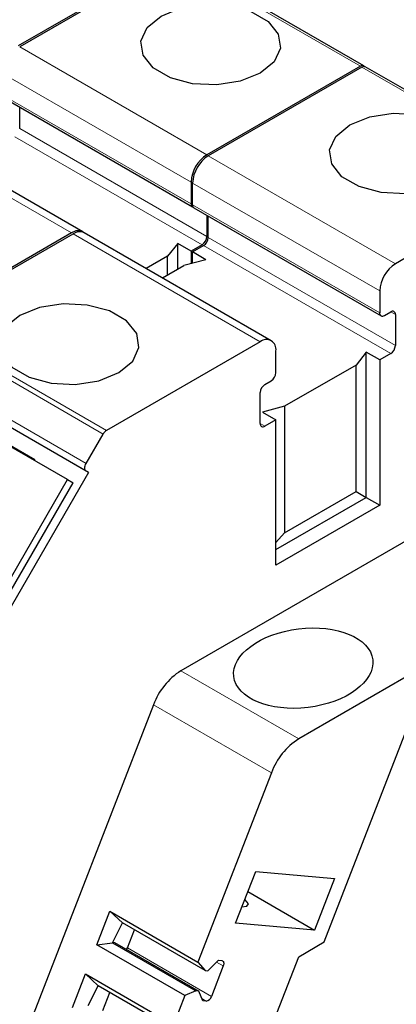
# Model space of a CAD drawing. Header units: millimetres. Extents: x 5 to 418, y 2 to 292.
# Tile 28 of 41: x 276 to 283, y 131 to 149. Entities that reach past the tile are written whole.
import ezdxf

# ---------------------------------------------------------------- set-up
doc = ezdxf.new("R2010")
doc.units = ezdxf.units.MM

msp = doc.modelspace()

# ---------------------------------------------------------------- linework, layer by layer
at = {"color": 7, "linetype": 'Continuous', "lineweight": 25}
for p, q in [((279.0212, 149.8046), (276.2562, 148.2084)), ((279.0495, 149.7883), (276.2845, 148.1921)), ((282.4753, 147.8511), (279.1095, 149.7942)), ((282.4153, 147.8452), (279.6503, 146.249)), ((282.4436, 147.8289), (279.6786, 146.2327)), ((282.4753, 147.8511), (282.5031, 147.8351)), ((285.8694, 145.8918), (282.5036, 147.8348)), ((276.0265, 147.2553), (279.3923, 145.3122)), ((276.2845, 146.7223), (276.2845, 147.1063)), ((277.4178, 144.8646), (274.052, 146.8076)), ((285.8094, 145.8858), (283.0444, 144.2896)), ((279.3675, 145.7591), (279.3675, 145.3672)), ((279.3957, 145.3508), (279.3957, 145.7428)), ((279.4206, 145.2959), (282.7864, 143.3529)), ((279.6503, 145.1633), (279.6503, 144.7792)), ((279.6786, 144.7629), (279.6786, 145.147)), ((277.2179, 144.8448), (274.4529, 143.2486)), ((274.4811, 143.2323), (277.2461, 144.8285)), ((280.812, 142.9052), (277.4461, 144.8483)), ((279.127, 144.6568), (278.9417, 144.4273)), ((279.3675, 144.518), (279.127, 144.6568)), ((279.127, 144.1914), (279.127, 144.6568)), ((279.5655, 144.6323), (279.3675, 144.518)), ((279.3957, 144.5016), (279.5937, 144.6159)), ((278.9417, 144.4273), (278.5585, 144.2061)), ((278.9417, 144.0844), (278.9417, 144.4273)), ((279.3675, 144.518), (279.3675, 144.2905)), ((279.6362, 144.3629), (279.3957, 144.5016)), ((279.3957, 144.2981), (279.3957, 144.5016)), ((278.8555, 144.0346), (279.2387, 144.2559)), ((279.6362, 144.3629), (279.2387, 144.2559)), ((282.7616, 143.7997), (282.7616, 143.4078)), ((282.8464, 143.3588), (282.9596, 143.4241)), ((283.0444, 143.3751), (283.0444, 142.8199)), ((280.612, 142.8854), (277.847, 141.2892)), ((280.8948, 142.3301), (280.8948, 142.7221)), ((282.5212, 142.6974), (282.3358, 142.4679)), ((282.7616, 142.5586), (282.5212, 142.6974)), ((282.5212, 140.0844), (282.5212, 142.6974)), ((282.9596, 142.6729), (282.7616, 142.5586)), ((277.5213, 140.5348), (274.1555, 142.4779)), ((282.3358, 142.4679), (281.0519, 141.7267)), ((282.3358, 140.1915), (282.3358, 142.4679)), ((282.7616, 142.5586), (282.7616, 139.9457)), ((277.1441, 140.4062), (274.0328, 142.2023)), ((280.6968, 142.1179), (280.81, 142.1832)), ((280.612, 141.4156), (280.612, 141.9709)), ((274.8428, 141.7577), (276.5539, 140.7699)), ((281.0519, 141.7267), (280.6544, 141.6197)), ((280.6544, 141.6197), (280.8948, 141.4809)), ((281.0519, 141.7267), (281.0519, 139.4503)), ((280.8948, 141.4809), (280.6968, 141.3666)), ((280.8948, 138.868), (280.8948, 141.4809)), ((277.4813, 140.6965), (277.787, 141.2259)), ((276.5539, 140.7699), (276.544, 140.7527)), ((277.5213, 140.5348), (275.0213, 136.2047)), ((277.5213, 140.5348), (277.4813, 140.5579)), ((274.9441, 136.5957), (277.1441, 140.4062)), ((275.0441, 136.538), (277.2441, 140.3485)), ((277.1441, 140.4062), (277.2441, 140.3485)), ((281.0519, 139.4503), (282.3358, 140.1915)), ((282.3358, 140.1915), (282.5212, 140.0844)), ((284.4432, 140.0019), (279.1831, 136.9653)), ((280.8948, 139.1456), (282.5212, 140.0844)), ((282.5212, 140.0844), (282.7616, 139.9457)), ((282.7616, 139.9457), (280.8948, 138.868)), ((281.0519, 139.4503), (280.8948, 139.275)), ((284.6626, 137.6794), (281.3045, 135.7407)), ((281.7617, 132.0853), (283.4763, 136.5046)), ((278.6932, 136.3559), (274.5034, 125.557)), ((280.8146, 135.1313), (279.4925, 131.724)), ((280.1703, 132.4257), (280.5309, 133.3552)), ((280.5309, 133.3552), (281.9516, 133.2281)), ((281.9516, 133.2281), (281.591, 132.2986)), ((280.39, 132.992), (281.591, 132.2986)), ((277.6724, 132.0353), (277.9068, 132.6394)), ((277.9068, 132.6394), (279.4925, 131.724)), ((278.1359, 132.4278), (277.9068, 132.6394)), ((277.9568, 132.0731), (278.1359, 132.4278)), ((279.6227, 131.5695), (278.1359, 132.4278)), ((281.591, 132.2986), (280.1703, 132.4257)), ((278.2215, 131.9805), (278.3476, 132.3056)), ((277.6724, 132.0353), (277.9568, 132.0731)), ((279.2582, 131.1198), (277.6724, 132.0353)), ((277.9568, 132.0731), (279.4568, 131.2072)), ((277.9599, 132.0793), (277.9926, 132.0764)), ((277.9926, 132.0764), (279.5058, 131.2028)), ((281.3045, 131.8213), (281.7617, 132.0853)), ((279.5082, 127.1916), (281.3045, 131.8213)), ((279.4925, 131.724), (279.6227, 131.5695)), ((279.6717, 131.5651), (279.8597, 131.7557)), ((279.9468, 131.6537), (279.7347, 131.1069)), ((279.8597, 131.7557), (279.9209, 131.7503)), ((277.234, 130.9053), (277.4684, 131.5095)), ((277.4684, 131.5095), (279.0541, 130.594)), ((277.6975, 131.2979), (277.4684, 131.5095)), ((279.6227, 131.5695), (279.6717, 131.5651)), ((277.5184, 130.9432), (277.6975, 131.2979)), ((279.1843, 130.4396), (277.6975, 131.2979)), ((277.7831, 130.8505), (277.9092, 131.1756)), ((279.2582, 131.1198), (279.0541, 130.594)), ((279.4568, 131.2072), (279.2582, 131.1198)), ((279.5058, 131.2028), (279.4568, 131.2072)), ((279.5769, 131.0267), (279.5058, 131.2028)), ((279.6381, 131.0213), (279.5769, 131.0267))]:
    msp.add_line(p, q, dxfattribs=at)
at = {"color": 7, "linetype": 'Continuous', "lineweight": 18}
for p, q in [((282.4153, 147.8452), (279.0495, 149.7883)), ((276.2845, 148.1921), (279.6503, 146.249)), ((285.8094, 145.8858), (282.4436, 147.8289)), ((276.0016, 147.7022), (279.3675, 145.7591)), ((279.3675, 145.3672), (276.0016, 147.3102)), ((273.852, 146.7878), (277.2179, 144.8448)), ((276.2845, 146.7223), (279.6503, 144.7792)), ((276.1996, 146.5753), (279.5655, 144.6323)), ((279.6786, 146.2327), (283.0444, 144.2896)), ((279.3957, 145.7428), (282.7616, 143.7997)), ((282.7616, 143.4078), (279.3957, 145.3508)), ((277.2461, 144.8285), (280.612, 142.8854)), ((279.6786, 144.7629), (283.0444, 142.8199)), ((279.5937, 144.6159), (282.9596, 142.6729)), ((282.9596, 143.4241), (283.0444, 143.3751)), ((274.4211, 143.1689), (277.787, 141.2259)), ((277.847, 141.2892), (274.4811, 143.2323)), ((277.4813, 140.6965), (274.1155, 142.6395)), ((277.4813, 140.5579), (274.1155, 142.501)), ((280.6968, 141.3666), (280.612, 141.4156)), ((281.3045, 135.7407), (279.1831, 136.9653)), ((280.8146, 135.1313), (278.6932, 136.3559)), ((278.2215, 131.9805), (279.7347, 131.1069)), ((279.9468, 131.6537), (279.8272, 131.7227)), ((279.5611, 131.0657), (279.6381, 131.0213))]:
    msp.add_line(p, q, dxfattribs=at)
at = {"color": 7, "linetype": 'Continuous', "lineweight": 25, "flags": 128}
for points in [[(280.612, 147.7185), (280.2535, 147.5736), (279.8308, 147.5083), (279.3949, 147.5303), (278.9983, 147.637), (278.6889, 147.8157), (278.5039, 148.0446), (278.4658, 148.2963), (278.5791, 148.5403), (278.8301, 148.7472), (279.1885, 148.8921), (279.6112, 148.9575), (280.0471, 148.9355), (280.4437, 148.8287), (280.7531, 148.6501), (280.9381, 148.4211), (280.9762, 148.1695), (280.863, 147.9255), (280.612, 147.7185)], [(284.0061, 145.7592), (283.6476, 145.6143), (283.2249, 145.5489), (282.789, 145.5709), (282.3924, 145.6777), (282.083, 145.8563), (281.8981, 146.0852), (281.8599, 146.3369), (281.9732, 146.5809), (282.2242, 146.7878), (282.5826, 146.9327), (283.0053, 146.9981), (283.4412, 146.9761), (283.8378, 146.8693), (284.1473, 146.6907), (284.3322, 146.4618), (284.3703, 146.2101), (284.2571, 145.9661), (284.0061, 145.7592)], [(276.2845, 143.3589), (276.0335, 143.152), (275.9202, 142.908), (275.9584, 142.6563), (276.1433, 142.4274), (276.4527, 142.2487), (276.8493, 142.142), (277.2852, 142.12), (277.7079, 142.1854), (278.0664, 142.3302), (278.3174, 142.5372), (278.4306, 142.7812), (278.3925, 143.0328), (278.2076, 143.2618), (277.8981, 143.4404), (277.5015, 143.5472), (277.0656, 143.5692), (276.6429, 143.5038), (276.2845, 143.3589)], [(277.4813, 140.5579), (277.4708, 140.5667), (277.4629, 140.5791), (277.4581, 140.5947), (277.4565, 140.6129), (277.4581, 140.6329), (277.4629, 140.6541), (277.4708, 140.6756), (277.4813, 140.6965)], [(280.2844, 132.7196), (280.3703, 132.7277), (280.3985, 132.7715), (280.3386, 132.8463), (280.3347, 132.8495)], [(278.2074, 131.9523), (278.2134, 131.9628), (278.2215, 131.9805)], [(279.9209, 131.7503), (279.9322, 131.7474), (279.9417, 131.7412), (279.949, 131.7319), (279.9539, 131.7197), (279.9561, 131.7052), (279.9557, 131.689), (279.9525, 131.6715), (279.9468, 131.6537)]]:
    msp.add_lwpolyline(points, dxfattribs=at)
at = {"color": 7, "linetype": 'Continuous', "lineweight": 25}
for centre, radius, start, end in [((282.4505, 147.7961), 0.0604, 65.68605, 125.61817), ((282.4787, 147.7798), 0.0604, 65.68605, 125.61817), ((279.9815, 145.7312), 0.6147, 122.60548, 177.39452), ((280.0098, 145.7148), 0.6147, 122.60548, 177.39452), ((279.4197, 145.3586), 0.0529, 170.68982, 257.44019), ((279.4528, 145.3436), 0.0575, 172.74417, 235.94365), ((277.3324, 144.6973), 0.1867, 57.94075, 127.83269), ((277.3633, 144.6649), 0.2012, 65.69288, 125.61758), ((279.4661, 144.7876), 0.1844, 302.60548, 357.39452), ((279.4944, 144.7713), 0.1844, 302.60548, 357.39452), ((283.3757, 143.7718), 0.6147, 122.60548, 177.39452), ((282.8133, 143.3994), 0.0524, 170.78596, 309.20329), ((282.9927, 143.3835), 0.0524, 350.78596, 129.20329), ((280.7224, 142.75), 0.1747, 350.78596, 129.20329), ((282.8602, 142.8282), 0.1844, 302.60548, 357.39452), ((280.7106, 142.3385), 0.1844, 302.60548, 357.39452), ((280.7962, 141.9625), 0.1844, 122.60548, 177.39452), ((280.6637, 141.4072), 0.0524, 170.78596, 309.20329), ((277.9386, 141.1423), 0.1731, 121.95467, 151.14439), ((279.8453, 135.9314), 1.2278, 122.63797, 159.77289), ((281.9666, 134.7068), 1.2278, 122.63797, 159.77289), ((279.6204, 131.1386), 0.1186, 278.60067, 344.5265)]:
    msp.add_arc(centre, radius, start, end, dxfattribs=at)
msp.add_ellipse((281.3869, 137.0129), major_axis=(1.25, 0.1523), ratio=0.5656819, dxfattribs=at)

doc.saveas('drawing.dxf')
